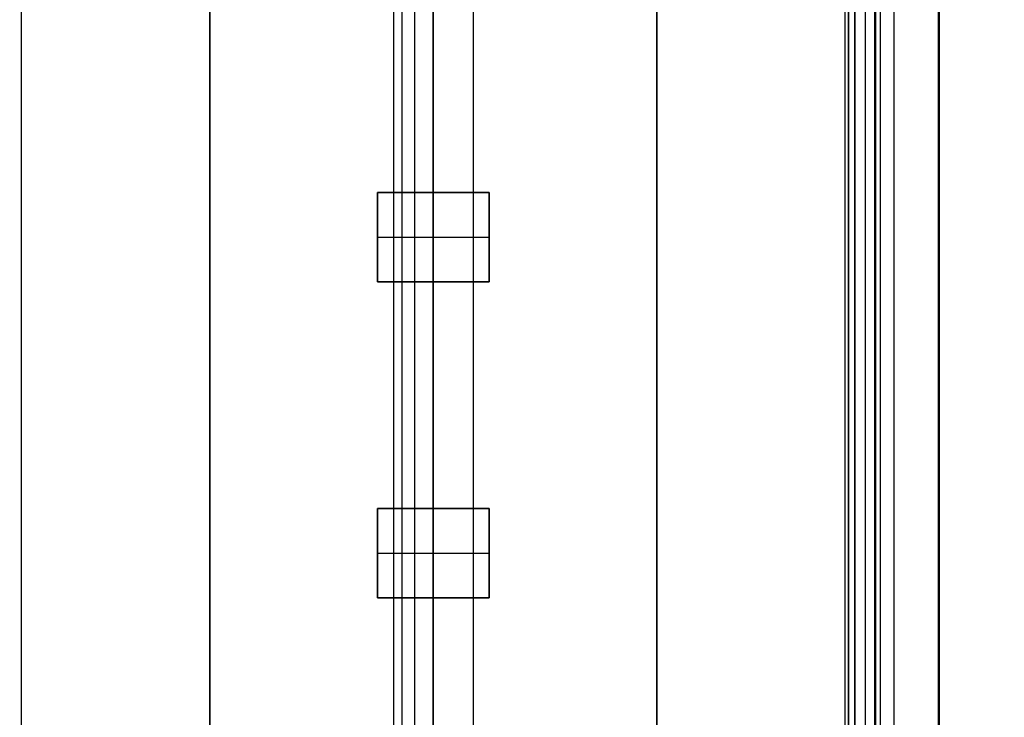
# Model space of a CAD drawing. Header units: millimetres. Extents: x -536 to 535, y -817 to 345.
# Tile 24 of 40: x -13 to 18, y -226 to -205. Entities that reach past the tile are written whole.
import ezdxf

# ---------------------------------------------------------------- set-up
doc = ezdxf.new("R2010")
doc.units = ezdxf.units.MM
doc.header["$MEASUREMENT"] = 0
for name, color, linetype, true_color in [('Cable', 7, 'Continuous', 0x000000), ('Canopy', 7, 'Continuous', 0x000000), ('Light Source', 7, 'Continuous', 0x000000), ('Tyvek Shade', 7, 'Continuous', 0x000000)]:
    doc.layers.add(name, color=color, linetype=linetype, true_color=true_color)

msp = doc.modelspace()

# ---------------------------------------------------------------- linework, layer by layer
at = {"layer": 'Cable', "color": 250, "true_color": 0x3c3c3c}
for p, q in [((0, -232.452, -43.088), (0, 94.686, -209.773)), ((-1.25, 94.118, -210.887), (-1.25, -235.162, -43.11)), ((1.25, 94.118, -210.887), (1.25, -235.162, -43.11)), ((0, 93.551, -212.001), (0, -236.089, -44.041)), ((0, 93.551, -212.001), (0, -236.089, -44.041))]:
    msp.add_line(p, q, dxfattribs=at)
at = {"layer": 'Canopy'}
for centre, radius in [((0, -236.089, 1423.912), 97.5), ((0, -236.089, 1413.022), 96.355), ((0, -236.089, 1424.069), 96.008), ((0, -236.089, 1424.225), 94.516), ((0, -236.089, 1390.758), 94.015), ((0, -236.089, 1413.335), 93.372), ((0, -236.089, 1391.071), 91.032), ((0, -236.089, 1383.837), 88.015), ((0, -236.089, 1386.746), 87.282)]:
    msp.add_circle(centre, radius, dxfattribs=at)
for centre, radius, start in [((0, -236.089, 1419.212), 93.527, 360), ((0, -236.089, 1418.689), 93.5, 0), ((0, -236.089, 1419.212), 91.527, 360), ((0, -236.089, 1418.898), 91.511, 0), ((0, -236.089, 1424.212), 88.527, 0), ((0, -236.089, 1422.212), 88.527, 0), ((0, -236.089, 1424.212), 76.5, 0), ((0, -236.089, 1422.212), 76.5, 0), ((0, -236.089, 1423.212), 76.5, 0)]:
    msp.add_arc(centre, radius, start, 180, dxfattribs=at)
at = {"layer": 'Canopy', "extrusion": (1, -1.87266e-15, 1.45906e-14)}
msp.add_arc((-236.089, 1732.912), 360, 270.97089, 284.15148, dxfattribs=at)
at = {"layer": 'Canopy', "extrusion": (1, -1.80103e-15, 1.22552e-14)}
msp.add_arc((-236.089, 1732.912), 357, 270.97905, 284.15148, dxfattribs=at)
at = {"layer": 'Light Source', "color": 7, "true_color": 0xffffff}
for p, q in [((0, 213.911, -267.088), (0, -686.089, -267.088)), ((0, 213.911, -265.588), (0, -686.089, -265.588)), ((13.2, 213.911, -251.888), (13.2, -686.089, -251.888)), ((13.521, 213.911, -251.188), (13.521, -686.089, -251.188)), ((13.811, 213.911, -252.588), (13.811, -686.089, -252.588)), ((13.842, 213.911, -251.188), (13.842, -686.089, -251.188)), ((14.422, 213.911, -252.588), (14.422, -686.089, -252.588)), ((15.819, -686.089, -253.488), (15.819, 213.911, -253.488)), ((15.842, -686.089, -253.188), (15.842, 213.911, -253.188))]:
    msp.add_line(p, q, dxfattribs=at)
at = {"layer": 'Light Source', "color": 43, "true_color": 0xd2b46e}
for p, q in [((-7, -683.589, -254.412), (-7, 211.411, -254.412)), ((0, -683.589, -253.662), (0, 211.411, -253.662)), ((7, -683.589, -254.412), (7, 211.411, -254.412)), ((0, -209.939, -255.162), (0, -202.839, -255.162)), ((-1.75, -212.739, -255.662), (-1.75, -209.939, -255.662)), ((-1.75, -209.939, -255.662), (1.75, -209.939, -255.662)), ((0, -209.939, -255.162), (0, -209.939, -256.162)), ((0, -209.939, -256.162), (0, -212.739, -256.162)), ((1.75, -209.939, -255.662), (1.75, -212.739, -255.662)), ((-1.75, -211.339, -255.162), (-1.75, -211.339, -256.162)), ((-1.75, -211.339, -256.162), (1.75, -211.339, -256.162)), ((1.75, -211.339, -255.162), (1.75, -211.339, -256.162)), ((1.75, -212.739, -255.662), (-1.75, -212.739, -255.662)), ((0, -219.839, -255.162), (0, -212.739, -255.162)), ((0, -212.739, -255.162), (0, -212.739, -256.162)), ((-1.75, -222.639, -255.662), (-1.75, -219.839, -255.662)), ((-1.75, -219.839, -255.662), (1.75, -219.839, -255.662)), ((0, -219.839, -255.162), (0, -219.839, -256.162)), ((0, -219.839, -256.162), (0, -222.639, -256.162)), ((1.75, -219.839, -255.662), (1.75, -222.639, -255.662)), ((-1.75, -221.239, -255.162), (-1.75, -221.239, -256.162)), ((-1.75, -221.239, -256.162), (1.75, -221.239, -256.162)), ((1.75, -221.239, -255.162), (1.75, -221.239, -256.162)), ((1.75, -222.639, -255.662), (-1.75, -222.639, -255.662)), ((0, -229.739, -255.162), (0, -222.639, -255.162)), ((0, -222.639, -255.162), (0, -222.639, -256.162))]:
    msp.add_line(p, q, dxfattribs=at)
at = {"layer": 'Light Source'}
for points in [[(-12.897, -686.089, -252.638), (-12.897, -236.089, -252.638), (-12.897, 213.911, -252.638)], [(-12.897, -686.089, -251.138), (-12.897, -236.089, -251.138), (-12.897, 213.911, -251.138)], [(12.897, -686.089, -251.138), (12.897, -236.089, -251.138), (12.897, 213.911, -251.138)], [(12.897, -686.089, -252.638), (12.897, -236.089, -252.638), (12.897, 213.911, -252.638)], [(13, -686.089, -236.088), (13, -236.089, -236.088), (13, 213.911, -236.088)], [(14, -686.089, -237.088), (14, -236.089, -237.088), (14, 213.911, -237.088)], [(14, -686.089, -251.138), (14, -236.089, -251.138), (14, 213.911, -251.138)], [(14, -686.089, -252.638), (14, -236.089, -252.638), (14, 213.911, -252.638)], [(14, -686.089, -253.638), (14, -236.089, -253.638), (14, 213.911, -253.638)]]:
    msp.add_open_spline(points, degree=2, dxfattribs=at)
at = {"layer": 'Light Source', "color": 7, "true_color": 0xffffff}
for points in [[(13.2, -686.089, -252.588), (13.2, -236.089, -252.588), (13.2, 213.911, -252.588)], [(13.2, -686.089, -251.188), (13.2, -236.089, -251.188), (13.2, 213.911, -251.188)]]:
    msp.add_open_spline(points, degree=2, dxfattribs=at)
at = {"layer": 'Light Source', "color": 43, "true_color": 0xd2b46e}
for points in [[(-7, 211.411, -255.162), (-7, -236.089, -255.162), (-7, -683.589, -255.162)], [(-7, -683.589, -253.662), (-7, -236.089, -253.662), (-7, 211.411, -253.662)], [(7, 211.411, -255.162), (7, -236.089, -255.162), (7, -683.589, -255.162)], [(7, 211.411, -253.662), (7, -236.089, -253.662), (7, -683.589, -253.662)], [(-1.75, -209.939, -255.162), (-1.75, -211.339, -255.162), (-1.75, -212.739, -255.162)], [(1.75, -209.939, -255.162), (0, -209.939, -255.162), (-1.75, -209.939, -255.162)], [(-1.75, -209.939, -256.162), (-1.75, -211.339, -256.162), (-1.75, -212.739, -256.162)], [(-1.75, -209.939, -255.162), (-1.75, -209.939, -255.662), (-1.75, -209.939, -256.162)], [(1.75, -209.939, -256.162), (0, -209.939, -256.162), (-1.75, -209.939, -256.162)], [(1.75, -212.739, -255.162), (1.75, -211.339, -255.162), (1.75, -209.939, -255.162)], [(1.75, -209.939, -256.162), (1.75, -209.939, -255.662), (1.75, -209.939, -255.162)], [(1.75, -212.739, -256.162), (1.75, -211.339, -256.162), (1.75, -209.939, -256.162)], [(-1.75, -212.739, -255.162), (0, -212.739, -255.162), (1.75, -212.739, -255.162)], [(-1.75, -212.739, -256.162), (-1.75, -212.739, -255.662), (-1.75, -212.739, -255.162)], [(-1.75, -212.739, -256.162), (0, -212.739, -256.162), (1.75, -212.739, -256.162)], [(1.75, -212.739, -256.162), (1.75, -212.739, -255.662), (1.75, -212.739, -255.162)], [(-1.75, -219.839, -255.162), (-1.75, -221.239, -255.162), (-1.75, -222.639, -255.162)], [(1.75, -219.839, -255.162), (0, -219.839, -255.162), (-1.75, -219.839, -255.162)], [(-1.75, -219.839, -256.162), (-1.75, -221.239, -256.162), (-1.75, -222.639, -256.162)], [(-1.75, -219.839, -255.162), (-1.75, -219.839, -255.662), (-1.75, -219.839, -256.162)], [(1.75, -219.839, -256.162), (0, -219.839, -256.162), (-1.75, -219.839, -256.162)], [(1.75, -222.639, -255.162), (1.75, -221.239, -255.162), (1.75, -219.839, -255.162)], [(1.75, -219.839, -256.162), (1.75, -219.839, -255.662), (1.75, -219.839, -255.162)], [(1.75, -222.639, -256.162), (1.75, -221.239, -256.162), (1.75, -219.839, -256.162)], [(-1.75, -222.639, -255.162), (0, -222.639, -255.162), (1.75, -222.639, -255.162)], [(-1.75, -222.639, -256.162), (-1.75, -222.639, -255.662), (-1.75, -222.639, -255.162)], [(-1.75, -222.639, -256.162), (0, -222.639, -256.162), (1.75, -222.639, -256.162)], [(1.75, -222.639, -256.162), (1.75, -222.639, -255.662), (1.75, -222.639, -255.162)]]:
    msp.add_open_spline(points, degree=2, dxfattribs=at)
at = {"layer": 'Tyvek Shade'}
for p, q in [((13, -169.089, -233.192), (13, -303.089, -233.192)), ((13, -169.089, -233.642), (13, -303.089, -233.642)), ((13, -303.089, -233.417), (13, -169.089, -233.417))]:
    msp.add_line(p, q, dxfattribs=at)
at = {"layer": 'Tyvek Shade', "extrusion": (1, 0, 0)}
for centre, radius, start, end in [((-236.089, 507.912, -0.975), 941, 231.94884, 308.051197), ((-236.089, 507.912, -0.583), 940.55, 232.028416, 307.971725)]:
    msp.add_arc(centre, radius, start, end, dxfattribs=at)
at = {"layer": 'Tyvek Shade'}
for points, knots in [([(535, -236.089, -433.088), (535, -297.878, -433.088), (528.126, -359.324, -426.911), (499.697, -476.477, -403.84), (478.104, -532.184, -386.929), (417.29, -633.072, -346.98), (378.407, -676.869, -324.454), (286.914, -746.635, -283.58), (233.99, -773.115, -265.109), (118.488, -808.064, -239.607), (56.667, -816.553, -232.725), (-66.681, -815.585, -233.482), (-128.249, -806.138, -241.112), (-243.063, -769.141, -267.889), (-295.308, -741.641, -286.825), (-385.144, -670.072, -328.061), (-423.002, -625.583, -350.454), (-482.206, -523.045, -389.951), (-502.933, -466.621, -406.39), (-529.663, -348.771, -428.249), (-535.696, -287.345, -433.693), (-534.187, -164.79, -432.382), (-526.636, -103.66, -425.621), (-496.684, 12.933, -401.49), (-474.246, 68.396, -384.096), (-411.519, 168.142, -343.538), (-371.59, 211.28, -320.887), (-278.473, 279.25, -280.424), (-224.892, 304.72, -262.436), (-108.727, 337.647, -238.223), (-46.712, 345.18, -232.097), (76.553, 342.295, -234.352), (137.807, 331.912, -242.704), (194.422, 312.547, -256.601)], [0, 0, 0, 0, 0.062459, 0.062459, 0.124919, 0.124919, 0.187703, 0.187703, 0.250488, 0.250488, 0.312396, 0.312396, 0.374304, 0.374304, 0.437133, 0.437133, 0.499961, 0.499961, 0.562765, 0.562765, 0.625569, 0.625569, 0.688406, 0.688406, 0.751243, 0.751243, 0.813854, 0.813854, 0.876466, 0.876466, 0.938233, 0.938233, 1, 1, 1, 1]), ([(193.913, 311.302, -256.94), (137.432, 330.632, -243.106), (76.33, 340.995, -234.794), (-46.627, 343.871, -232.553), (-108.488, 336.345, -238.654), (-224.374, 303.462, -262.766), (-277.821, 278.035, -280.675), (-370.714, 210.199, -320.954), (-410.548, 167.162, -343.497), (-473.15, 67.634, -383.873), (-495.547, 12.302, -401.187), (-525.447, -104.009, -425.207), (-532.985, -164.988, -431.937), (-534.488, -287.241, -433.239), (-528.462, -348.515, -427.818), (-501.772, -466.077, -406.055), (-481.078, -522.364, -389.688), (-421.982, -624.667, -350.367), (-384.211, -669.045, -328.081), (-294.581, -740.464, -287.034), (-242.461, -767.913, -268.183), (-127.919, -804.85, -241.525), (-66.504, -814.281, -233.93), (56.536, -815.244, -233.177), (118.204, -806.766, -240.03), (233.435, -771.874, -265.422), (286.226, -745.44, -283.811), (377.498, -675.815, -324.496), (416.29, -632.128, -346.914), (476.991, -531.468, -386.686), (498.547, -475.887, -403.521), (526.931, -359.009, -426.489), (533.795, -297.712, -432.638), (533.795, -236.089, -432.638)], [-1, -1, -1, -1, -0.93823, -0.93823, -0.876461, -0.876461, -0.813844, -0.813844, -0.751226, -0.751226, -0.688398, -0.688398, -0.62557, -0.62557, -0.562773, -0.562773, -0.499976, -0.499976, -0.437145, -0.437145, -0.374313, -0.374313, -0.312403, -0.312403, -0.250492, -0.250492, -0.187697, -0.187697, -0.124901, -0.124901, -0.06245, -0.06245, 0, 0, 0, 0])]:
    msp.add_open_spline(points, degree=3, knots=knots, dxfattribs=at)

doc.saveas('drawing.dxf')
